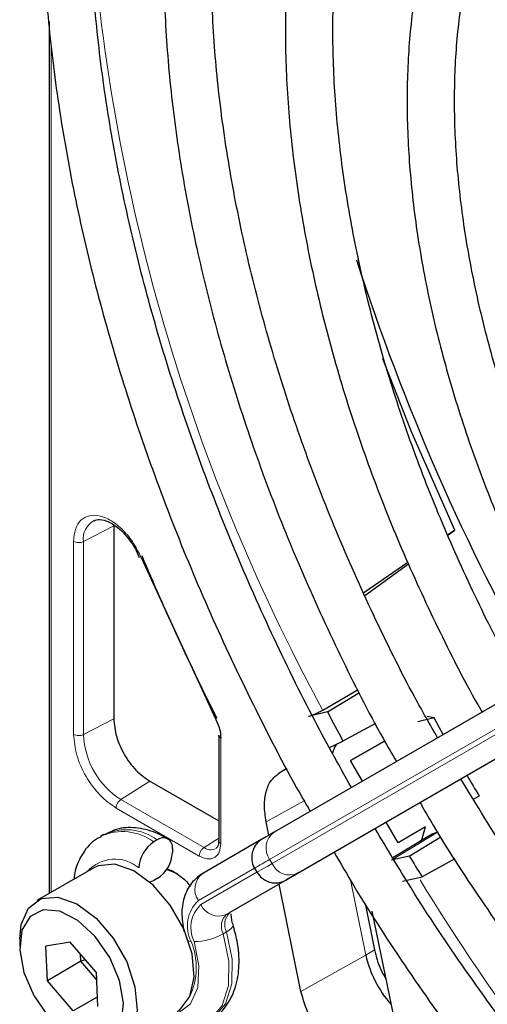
# Paper-space layout 'Blatt2' of a CAD drawing. Header units: millimetres. Extents: x 5 to 418, y 2 to 292.
# Tile 45 of 87: x 113.51 to 117.45, y 219 to 227.3. Entities that reach past the tile are written whole.
import ezdxf

# ---------------------------------------------------------------- set-up
doc = ezdxf.new("R2010")
doc.units = ezdxf.units.MM

psp = doc.layouts.new('Blatt2')

# ---------------------------------------------------------------- linework, layer by layer
at = {"color": 7, "linetype": 'Continuous', "lineweight": 25}
for p, q in [((113.7604, 227.2797), (113.7604, 219.9326)), ((120.4517, 223.2192), (115.6559, 220.4498)), ((114.3046, 223.0323), (114.3046, 221.4054)), ((117.1797, 222.9972), (117.12, 222.9559)), ((117.1207, 222.9543), (117.1797, 222.9972)), ((120.68, 222.8891), (115.8841, 220.1197)), ((114.4846, 222.8431), (114.5192, 222.7652)), ((114.5359, 222.7645), (115.1655, 221.4004)), ((116.7836, 222.7233), (116.4119, 222.4663)), ((116.421, 222.4458), (116.7884, 222.7128)), ((116.3637, 221.6497), (116.0667, 221.4771)), ((116.1058, 221.4638), (116.3753, 221.6272)), ((116.1058, 221.4638), (115.9459, 221.4239)), ((116.5094, 221.3672), (116.2365, 221.2174)), ((117.0039, 221.4129), (116.8665, 221.3796)), ((117.0039, 221.4129), (116.947, 221.4261)), ((115.1893, 221.2678), (115.1893, 220.3781)), ((116.1235, 221.1627), (116.2365, 221.2174)), ((116.3009, 221.053), (116.5872, 221.2183)), ((116.5872, 221.2183), (116.3009, 221.053)), ((116.4009, 220.88), (116.3009, 221.053)), ((115.7644, 220.9858), (115.6994, 220.9482)), ((114.608, 220.8799), (115.1893, 220.5444)), ((117.3847, 220.755), (117.3364, 220.7271)), ((115.6128, 220.4249), (115.5896, 220.5385)), ((116.7009, 220.3602), (116.6009, 220.5336)), ((116.9332, 220.4943), (116.7009, 220.3602)), ((116.8951, 220.367), (116.9332, 220.4943)), ((114.2217, 220.4298), (114.1934, 220.4135)), ((114.6716, 220.3852), (114.6434, 220.3689)), ((115.5523, 220.3899), (115.0557, 220.1031)), ((115.1886, 220.379), (115.1886, 220.377)), ((116.9689, 220.4226), (116.6569, 220.2335)), ((116.7946, 220.2489), (117.0608, 220.4105)), ((114.7989, 220.3117), (114.7989, 220.2791)), ((116.7946, 220.2489), (116.6446, 220.2146)), ((117.179, 220.2255), (116.9032, 220.0742)), ((114.1378, 220.1504), (113.657, 219.8729)), ((114.7519, 220.1403), (114.7989, 220.1239)), ((115.4914, 220.147), (115.5114, 220.1123)), ((114.6716, 220.0586), (114.6434, 220.0423)), ((115.7806, 220.0598), (115.284, 219.773)), ((115.8372, 220.0925), (115.7651, 220.0509)), ((116.7376, 220.0368), (116.9032, 220.0742)), ((115.8825, 219.1069), (115.6974, 220.0117)), ((116.4239, 219.8479), (116.5023, 219.457)), ((116.4802, 219.783), (116.6612, 218.8983)), ((113.512, 219.5524), (113.512, 219.4871)), ((113.9372, 219.524), (113.732, 219.4881)), ((113.7451, 219.1981), (113.732, 219.4881)), ((114.1556, 219.2699), (113.9372, 219.524)), ((114.028, 219.3614), (113.7451, 219.1981)), ((114.028, 219.3614), (114.0253, 219.4216)), ((114.0663, 219.3738), (114.028, 219.3614)), ((114.1584, 219.2096), (114.028, 219.3614)), ((113.9635, 218.9439), (113.7451, 219.1981)), ((114.1556, 219.2699), (114.1688, 218.9798)), ((114.1651, 219.0603), (113.9635, 218.9439))]:
    psp.add_line(p, q, dxfattribs=at)
at = {"color": 7, "linetype": 'Continuous', "lineweight": 18}
for p, q in [((113.778, 227.1024), (113.778, 219.9427)), ((114.3046, 223.0323), (114.0493, 222.8996)), ((115.6186, 220.2204), (120.4144, 222.9899)), ((120.4344, 222.9552), (115.6386, 220.1858)), ((113.9667, 221.274), (113.9667, 222.9008)), ((114.0493, 221.2727), (114.0493, 222.8996)), ((115.8559, 220.1033), (120.6517, 222.8728)), ((114.0493, 221.2727), (114.3046, 221.4054)), ((115.2069, 221.243), (115.2069, 220.3538)), ((115.6994, 220.9482), (115.7652, 220.9844)), ((114.608, 220.8799), (114.3654, 220.7252)), ((115.0654, 220.3211), (114.3654, 220.7252)), ((115.9089, 220.7139), (115.5896, 220.5385)), ((115.0252, 220.2489), (114.3252, 220.653)), ((117.0376, 220.4525), (116.6446, 220.2146)), ((115.1893, 220.4001), (115.0654, 220.3211)), ((115.6386, 220.1858), (115.6186, 220.2204)), ((115.0184, 219.8737), (115.4915, 220.1469)), ((115.5107, 220.1118), (115.0384, 219.8391)), ((115.7992, 220.0706), (115.8714, 220.1122)), ((115.8714, 220.1122), (115.8753, 220.1146)), ((115.2557, 219.7567), (115.7523, 220.0435)), ((116.3024, 220.0337), (116.429, 219.4147)), ((115.284, 219.773), (115.2557, 219.7567)), ((115.2545, 219.609), (115.2262, 219.5927)), ((116.5023, 219.457), (116.429, 219.4147)), ((116.429, 219.4147), (115.8825, 219.1069))]:
    psp.add_line(p, q, dxfattribs=at)
at = {"color": 7, "linetype": 'Continuous', "lineweight": 25, "flags": 128}
for points in [[(117.1797, 222.9972), (116.8143, 223.8238), (116.5723, 224.4393)], [(117.0819, 221.2733), (117.0501, 221.3299), (117.0039, 221.4129)], [(115.6559, 220.4498), (115.6276, 220.4334), (115.6038, 220.4197), (115.5847, 220.4087), (115.5706, 220.4005), (115.5658, 220.3977)], [(114.8378, 218.938), (114.8606, 218.953), (114.9461, 219.0638), (114.982, 219.2266), (114.9643, 219.4239), (114.895, 219.6342), (114.7815, 219.8348), (114.6362, 220.0038), (114.4749, 220.1231), (114.3149, 220.1796), (114.1737, 220.1673), (114.1378, 220.1504)], [(114.8414, 220.0994), (114.8414, 220.0994), (114.7506, 220.1358)], [(115.8696, 220.1112), (115.8658, 220.109), (115.8517, 220.1008), (115.8326, 220.0898), (115.8089, 220.0761), (115.7806, 220.0598)], [(115.8841, 220.1197), (115.8577, 220.1044), (115.8354, 220.0915), (115.8176, 220.0813), (115.8044, 220.0736), (115.7959, 220.0687), (115.7921, 220.0665), (115.792, 220.0664)], [(115.8714, 220.1122), (115.8777, 220.1159), (115.8791, 220.1167)], [(114.6434, 220.0423), (114.6185, 220.0308), (114.6095, 220.028)], [(115.7523, 220.0435), (115.7787, 220.0587), (115.801, 220.0716), (115.8188, 220.0819), (115.8321, 220.0895), (115.8373, 220.0925)], [(115.8445, 220.0967), (115.8432, 220.0959), (115.8372, 220.0925)], [(113.512, 219.5524), (113.5241, 219.6711), (113.5857, 219.8099), (113.6928, 219.8897), (113.8341, 219.902), (113.994, 219.8455), (114.1554, 219.7262), (114.3007, 219.5572), (114.4141, 219.3566), (114.4835, 219.1463), (114.5012, 218.9491), (114.4653, 218.7862), (114.3798, 218.6754), (114.2539, 218.6287), (114.1012, 218.6511), (114.0069, 218.6951)], [(113.7519, 218.8972), (113.8976, 218.7619), (114.0496, 218.6836), (114.1897, 218.6716), (114.3009, 218.7275), (114.3698, 218.8445), (114.3882, 219.0084), (114.3537, 219.1996), (114.2706, 219.3949), (114.1489, 219.5708), (114.0032, 219.706), (113.8512, 219.7844), (113.7111, 219.7963), (113.5999, 219.7404), (113.531, 219.6235), (113.5126, 219.4595), (113.5471, 219.2684), (113.6302, 219.0731), (113.7519, 218.8972)]]:
    psp.add_lwpolyline(points, dxfattribs=at)
at = {"color": 7, "linetype": 'Continuous', "lineweight": 18, "flags": 128}
for points in [[(115.6386, 220.1858), (115.6021, 220.1647), (115.5714, 220.147), (115.5468, 220.1328), (115.5286, 220.1222), (115.5168, 220.1154), (115.5117, 220.1125), (115.5114, 220.1123)], [(115.7651, 220.0509), (115.7587, 220.0472), (115.7573, 220.0464)], [(115.792, 220.0664), (115.7933, 220.0672), (115.7992, 220.0706)], [(115.8373, 220.0925), (115.8406, 220.0944), (115.8443, 220.0966), (115.8445, 220.0967)], [(115.2545, 219.609), (115.2771, 219.6235), (115.2943, 219.6377), (115.3055, 219.6512), (115.3103, 219.6634), (115.3098, 219.6708)], [(114.9823, 219.5275), (115.023, 219.3224), (115.0121, 219.1416), (114.9507, 219.0034), (114.8451, 218.922), (114.7818, 218.9057)], [(114.9344, 219.5328), (114.9361, 219.5323), (114.9564, 219.5293)], [(115.0942, 218.8551), (115.1194, 218.8715), (115.2189, 218.9881), (115.272, 219.1567), (115.2745, 219.3638), (115.2262, 219.5927)], [(115.2545, 219.609), (115.3028, 219.3801), (115.3003, 219.1731), (115.2471, 219.0044), (115.1477, 218.8878), (115.1216, 218.8709)]]:
    psp.add_lwpolyline(points, dxfattribs=at)
at = {"color": 7, "linetype": 'Continuous', "lineweight": 18}
for centre, radius, start, end in [((130.5272, 229.3322), 16.4563, 183.30974, 208.51116), ((114.2261, 222.9226), 0.1783, 119.52026, 187.42766), ((114.7356, 221.3039), 0.687, 182.60548, 237.39452), ((114.3802, 220.0086), 0.4462, 53.86393, 114.41664), ((114.4089, 220.0259), 0.4451, 53.82146, 114.86808), ((115.7543, 220.316), 0.166, 126.35124, 215.18509), ((115.1224, 220.3978), 0.0956, 233.41603, 298.22508), ((114.3144, 219.9122), 0.3106, 49.51679, 138.47198), ((256.6921, -24.155), 282.1721, 119.997057, 120.026869), ((115.7893, 220.2554), 0.166, 204.8163, 293.64307), ((113.4571, 224.294), 4.8287, 299.97545, 300.10538), ((115.1541, 219.9694), 0.166, 126.35124, 215.18509), ((131.187, 228.7317), 16.731, 211.26446, 235.92606), ((115.2164, 219.6603), 0.2911, 132.84482, 206.75067), ((115.2175, 219.646), 0.2634, 132.84482, 206.75067), ((115.1891, 219.9088), 0.166, 204.8163, 293.64307), ((115.35, 219.6551), 0.1386, 132.84482, 206.75067), ((115.3782, 219.6714), 0.1386, 132.84482, 206.75067), ((114.4167, 219.3084), 0.5832, 335.25733, 22.25684), ((114.9798, 220.0257), 0.4982, 270.29743, 299.64472)]:
    psp.add_arc(centre, radius, start, end, dxfattribs=at)
at = {"color": 7, "linetype": 'Continuous', "lineweight": 25}
for centre, radius, start, end in [((134.3194, 231.0538), 18.8755, 197.83105, 209.54882), ((134.731, 231.2688), 21.9018, 202.79854, 206.74944), ((133.5686, 230.5628), 19.6911, 207.52188, 208.33354), ((134.2904, 230.9773), 19.7559, 210.5791, 211.15981), ((114.7924, 220.1359), 0.2766, 122.60548, 177.39452), ((114.7213, 220.3243), 0.0786, 350.78596, 129.20329), ((114.5226, 220.2916), 0.2766, 302.60548, 357.39452), ((133.5822, 230.567), 19.7049, 211.57584, 212.17398), ((226.0638, 29.1956), 220.4349, 119.997138, 120.026713), ((117.3333, 219.614), 0.926, 192.42614, 221.56285)]:
    psp.add_arc(centre, radius, start, end, dxfattribs=at)
for points, knots in [([(116.2468, 233.3095), (116.3036, 233.3467), (116.4927, 233.4703), (116.8473, 233.6227), (117.3072, 233.7669), (117.7951, 233.851), (118.3057, 233.8787), (118.8364, 233.8489), (119.3841, 233.7622), (119.9458, 233.6192), (120.5186, 233.4206), (121.0993, 233.1675), (121.6847, 232.8612), (122.2714, 232.5032), (122.8561, 232.0955), (123.4353, 231.6404), (124.0057, 231.1404), (124.5641, 230.5982), (125.107, 230.017), (125.6313, 229.3999), (126.1344, 228.7509), (126.611, 228.0722), (126.9683, 227.5261), (127.1552, 227.2013), (127.2032, 227.1181)], [0, 0, 0, 0, 0.02099, 0.069851, 0.118688, 0.167389, 0.215899, 0.264215, 0.312366, 0.360395, 0.408346, 0.456251, 0.504137, 0.552018, 0.599903, 0.6478, 0.695711, 0.743637, 0.791578, 0.839533, 0.887498, 0.935471, 0.983451, 1, 1, 1, 1]), ([(115.7025, 233.4208), (115.609, 233.3485), (115.383, 233.1738), (115.0654, 232.8364), (114.7463, 232.4199), (114.4677, 231.9538), (114.2296, 231.4429), (114.0339, 230.8893), (113.8817, 230.2962), (113.7739, 229.667), (113.7111, 229.0052), (113.6936, 228.3148), (113.7215, 227.5997), (113.7945, 226.8638), (113.912, 226.1113), (114.0734, 225.3463), (114.2776, 224.5729), (114.5235, 223.7954), (114.8098, 223.0182), (115.134, 222.2449), (115.4982, 221.4819), (115.7753, 220.9408), (115.9397, 220.6611), (115.9605, 220.6257)], [0, 0, 0, 0, 0.035046, 0.084759, 0.134587, 0.184575, 0.234734, 0.285047, 0.335482, 0.386002, 0.436574, 0.487171, 0.537775, 0.588371, 0.638955, 0.689525, 0.740079, 0.79062, 0.841149, 0.891668, 0.94218, 0.992687, 1, 1, 1, 1]), ([(116.3072, 220.8259), (116.1959, 221.026), (115.9492, 221.4697), (115.6071, 222.1743), (115.2758, 222.9309), (114.9834, 223.6929), (114.7301, 224.4554), (114.5179, 225.2139), (114.3477, 225.9642), (114.2204, 226.7017), (114.1368, 227.4223), (114.0971, 228.1218), (114.1015, 228.796), (114.1496, 229.4413), (114.2412, 230.0538), (114.3754, 230.6301), (114.5512, 231.1672), (114.7677, 231.6621), (115.0232, 232.1129), (115.3181, 232.515), (115.6108, 232.8379), (115.8193, 233.0034), (115.9045, 233.0709)], [0, 0, 0, 0, 0.042136, 0.093403, 0.144665, 0.195918, 0.24716, 0.298386, 0.349596, 0.400786, 0.451955, 0.503102, 0.554231, 0.605345, 0.656454, 0.707569, 0.758714, 0.80992, 0.861231, 0.912695, 0.964359, 1, 1, 1, 1]), ([(126.8244, 226.8993), (126.7373, 227.0464), (126.5154, 227.4216), (126.1244, 228.0006), (125.6588, 228.6338), (125.1681, 229.2359), (124.6568, 229.804), (124.1277, 230.3345), (123.584, 230.8238), (123.0291, 231.269), (122.4663, 231.6672), (121.8991, 232.0156), (121.3309, 232.3121), (120.7653, 232.5544), (120.2057, 232.7409), (119.6558, 232.8701), (119.1194, 232.9408), (118.6, 232.9527), (118.1018, 232.9051), (117.6269, 232.8008), (117.1839, 232.6326), (116.8973, 232.499), (116.7689, 232.4073), (116.7681, 232.4066)], [0, 0, 0, 0, 0.032875, 0.083822, 0.134775, 0.185738, 0.236713, 0.287705, 0.338718, 0.389753, 0.440814, 0.491899, 0.543005, 0.594125, 0.645237, 0.696311, 0.747305, 0.798171, 0.848856, 0.899324, 0.949573, 0.99965, 1, 1, 1, 1]), ([(116.9719, 232.0535), (117.0397, 232.0971), (117.2309, 232.2202), (117.58, 232.3625), (118.0139, 232.4836), (118.4747, 232.5451), (118.9573, 232.55), (119.4587, 232.4976), (119.9757, 232.3887), (120.505, 232.224), (121.0435, 232.0043), (121.5877, 231.7311), (122.134, 231.406), (122.6789, 231.0309), (123.2187, 230.6082), (123.7498, 230.1406), (124.2686, 229.6311), (124.7715, 229.0829), (125.2556, 228.4998), (125.7163, 227.8851), (126.1276, 227.285), (126.3703, 226.8812), (126.4792, 226.7)], [0, 0, 0, 0, 0.02882, 0.081368, 0.133858, 0.186143, 0.238166, 0.289941, 0.341521, 0.392971, 0.444344, 0.49568, 0.547008, 0.598338, 0.649681, 0.701044, 0.752426, 0.803828, 0.855246, 0.906678, 0.95812, 1, 1, 1, 1]), ([(116.428, 232.1641), (116.4149, 232.1548), (116.2739, 232.0555), (116.0376, 231.8161), (115.7243, 231.4451), (115.4535, 231.0203), (115.2223, 230.5512), (115.0334, 230.0385), (114.8878, 229.4861), (114.7867, 228.8973), (114.7308, 228.2762), (114.7203, 227.6269), (114.7552, 226.9535), (114.8351, 226.2605), (114.9594, 225.5523), (115.1273, 224.8332), (115.3376, 224.1078), (115.589, 223.3807), (115.8792, 222.6559), (116.2093, 221.9398), (116.4798, 221.4012), (116.6499, 221.1086), (116.6868, 221.0451)], [0, 0, 0, 0, 0.005507, 0.059059, 0.112718, 0.166568, 0.22064, 0.274924, 0.329377, 0.383948, 0.438591, 0.493268, 0.547952, 0.602625, 0.657281, 0.711917, 0.766534, 0.821135, 0.875721, 0.930297, 0.984866, 1, 1, 1, 1]), ([(117.034, 221.2456), (116.9691, 221.3593), (116.7756, 221.6987), (116.4889, 222.2807), (116.1747, 222.9848), (115.8999, 223.695), (115.664, 224.4056), (115.4692, 225.1121), (115.3165, 225.8097), (115.2069, 226.4937), (115.1409, 227.1595), (115.1189, 227.8027), (115.1407, 228.4189), (115.2061, 229.0043), (115.3143, 229.5548), (115.4643, 230.0672), (115.6552, 230.538), (115.885, 230.9655), (116.1545, 231.3439), (116.4039, 231.6271), (116.5757, 231.7635), (116.633, 231.8091)], [0, 0, 0, 0, 0.028011, 0.083582, 0.139147, 0.1947, 0.250238, 0.305756, 0.361251, 0.416719, 0.472159, 0.52757, 0.582957, 0.638329, 0.6937, 0.749093, 0.80455, 0.860127, 0.915892, 0.971916, 1, 1, 1, 1]), ([(117.1577, 230.9002), (117.0749, 230.8296), (116.8806, 230.6641), (116.6179, 230.3441), (116.3652, 229.9529), (116.1544, 229.5144), (115.9856, 229.0335), (115.8606, 228.5133), (115.7804, 227.9579), (115.7455, 227.3717), (115.7562, 226.7591), (115.8123, 226.1249), (115.9132, 225.4738), (116.058, 224.8106), (116.2455, 224.1402), (116.4744, 223.4677), (116.7419, 222.7971), (117.0506, 222.1361), (117.2751, 221.6897), (117.4045, 221.4706), (117.4094, 221.4624)], [0, 0, 0, 0, 0.043569, 0.102164, 0.161004, 0.220147, 0.279578, 0.339236, 0.399046, 0.458941, 0.518871, 0.578798, 0.638704, 0.698585, 0.758439, 0.81827, 0.87808, 0.937877, 0.997664, 1, 1, 1, 1]), ([(117.7581, 221.6637), (117.7296, 221.7126), (117.5808, 221.9682), (117.3434, 222.4472), (117.0505, 223.0949), (116.7976, 223.7495), (116.5836, 224.4041), (116.4108, 225.0538), (116.2804, 225.6934), (116.1931, 226.3179), (116.1495, 226.9223), (116.1498, 227.5018), (116.1937, 228.0521), (116.2804, 228.5686), (116.409, 229.0478), (116.5785, 229.4857), (116.7862, 229.8812), (117.035, 230.2252), (117.2278, 230.4479), (117.3467, 230.5398), (117.3599, 230.55)], [0, 0, 0, 0, 0.01444, 0.075617, 0.136785, 0.197937, 0.259068, 0.32017, 0.381239, 0.442268, 0.503257, 0.564207, 0.625127, 0.686037, 0.746963, 0.807957, 0.869101, 0.930499, 0.992258, 1, 1, 1, 1]), ([(117.8875, 229.6363), (117.8181, 229.5738), (117.6487, 229.4212), (117.4227, 229.1211), (117.2059, 228.7473), (117.0318, 228.3273), (116.9006, 227.8669), (116.8141, 227.3695), (116.7729, 226.8401), (116.7774, 226.2835), (116.8275, 225.7051), (116.9225, 225.1101), (117.0613, 224.5037), (117.2428, 223.8915), (117.4645, 223.2782), (117.7272, 222.671), (117.9528, 222.2037), (118.1009, 221.9466), (118.1376, 221.8829)], [0, 0, 0, 0, 0.0453369, 0.11062, 0.1762819, 0.2423837, 0.3088742, 0.3756437, 0.4425771, 0.5095832, 0.5765949, 0.6435798, 0.7105277, 0.7774377, 0.8443144, 0.9111652, 0.9779989, 1, 1, 1, 1]), ([(118.481, 222.0812), (118.4776, 222.0868), (118.364, 222.2793), (118.1692, 222.6746), (117.9027, 223.2614), (117.6775, 223.8555), (117.4911, 224.4483), (117.3463, 225.0348), (117.244, 225.6092), (117.1852, 226.1659), (117.1701, 226.6996), (117.1984, 227.2051), (117.2695, 227.6777), (117.3825, 228.1128), (117.5351, 228.5077), (117.7281, 228.8558), (117.9143, 229.1154), (118.0481, 229.2386), (118.0931, 229.2801)], [0, 0, 0, 0, 0.002079, 0.0709956, 0.1399002, 0.2087813, 0.2776278, 0.3464294, 0.4151767, 0.4838633, 0.5524879, 0.6210596, 0.6896049, 0.758159, 0.8268012, 0.8956606, 0.9649124, 1, 1, 1, 1]), ([(114.139, 223.0737), (114.1452, 223.0777), (114.1649, 223.0902), (114.2166, 223.0849), (114.2835, 223.0574), (114.3445, 223.0144), (114.4148, 222.9488), (114.4574, 222.8843), (114.4846, 222.8431)], [0, 0, 0, 0, 0.09615, 0.304831, 0.476585, 0.615596, 0.753805, 1, 1, 1, 1]), ([(116.0667, 221.4771), (116.0569, 221.4717), (116.0372, 221.4607), (116.003, 221.4447), (115.9701, 221.4312), (115.954, 221.4264), (115.9459, 221.4239)], [0, 0, 0, 0, 0.247031, 0.49612, 0.747473, 1, 1, 1, 1]), ([(115.2069, 221.243), (115.2023, 221.2465), (115.1931, 221.2533), (115.1881, 221.2627), (115.1895, 221.2673), (115.1896, 221.2675)], [0, 0, 0, 0, 0.4835124, 0.9670247, 1, 1, 1, 1]), ([(116.1863, 221.1931), (116.1841, 221.1911), (116.1647, 221.1742), (116.156, 221.1439), (116.1484, 221.1172)], [0, 0, 0, 0, 0.117602, 1, 1, 1, 1]), ([(115.5896, 220.5385), (115.5826, 220.5847), (115.5685, 220.6771), (115.5857, 220.7955), (115.6264, 220.893), (115.6751, 220.9298), (115.6994, 220.9482)], [0, 0, 0, 0, 0.249963, 0.499997, 0.749957, 1, 1, 1, 1]), ([(126.1819, 215.27), (126.1403, 215.2525), (125.9629, 215.178), (125.6205, 215.1031), (125.1577, 215.0475), (124.6713, 215.0532), (124.1671, 215.1149), (123.6478, 215.2333), (123.1167, 215.4074), (122.5866, 215.632), (122.1981, 215.8322), (121.8955, 216.0042), (121.583, 216.1922), (121.1241, 216.5009), (120.5832, 216.9157), (120.0504, 217.376), (119.5293, 217.8787), (119.0234, 218.4206), (118.536, 218.9981), (118.0711, 219.6078), (117.6315, 220.2401), (117.3633, 220.6794), (117.2303, 220.8971)], [0, 0, 0, 0, 0.017316, 0.07398, 0.130407, 0.186548, 0.242429, 0.298112, 0.353664, 0.409142, 0.461634, 0.472322, 0.501413, 0.556837, 0.61229, 0.667762, 0.723255, 0.77877, 0.834303, 0.889852, 0.945412, 1, 1, 1, 1]), ([(116.8864, 220.6984), (116.9151, 220.648), (117.0752, 220.3675), (117.3973, 219.8761), (117.8506, 219.2305), (118.3318, 218.6152), (118.8345, 218.032), (119.3565, 217.4851), (119.8943, 216.9778), (120.4449, 216.5134), (121.0047, 216.0949), (121.4434, 215.808), (121.7937, 215.6004), (122.1445, 215.4065), (122.6225, 215.176), (123.186, 214.9573), (123.7419, 214.7952), (124.2865, 214.6907), (124.816, 214.6453), (125.3273, 214.6578), (125.8139, 214.7336), (126.1673, 214.8217), (126.348, 214.9022), (126.3847, 214.9186)], [0, 0, 0, 0, 0.011961, 0.066529, 0.121102, 0.175682, 0.230275, 0.284884, 0.339513, 0.394165, 0.448844, 0.503549, 0.521416, 0.550246, 0.604978, 0.659732, 0.714464, 0.769138, 0.823706, 0.878111, 0.932303, 0.986256, 1, 1, 1, 1]), ([(114.7616, 220.3941), (114.728, 220.4118), (114.6384, 220.4589), (114.4916, 220.4928), (114.3404, 220.4878), (114.2619, 220.4449), (114.2303, 220.4277)], [0, 0, 0, 0, 0.190542, 0.506345, 0.801069, 1, 1, 1, 1]), ([(126.9093, 214.01), (126.8402, 213.9808), (126.6251, 213.8898), (126.2332, 213.7971), (125.7384, 213.7302), (125.22, 213.7237), (124.683, 213.7735), (124.13, 213.8803), (123.564, 214.0431), (122.988, 214.2611), (122.4506, 214.5121), (122.0031, 214.7555), (121.5553, 215.0242), (121.0623, 215.3527), (120.4808, 215.7912), (119.9069, 216.2756), (119.3439, 216.8032), (118.7951, 217.371), (118.2639, 217.9758), (117.7529, 218.6138), (117.2666, 219.2825), (116.849, 219.9051), (116.6076, 220.3124), (116.5082, 220.4801)], [0, 0, 0, 0, 0.024649, 0.076789, 0.128757, 0.180513, 0.232071, 0.283468, 0.334752, 0.385965, 0.437141, 0.476365, 0.503222, 0.554373, 0.605545, 0.656731, 0.707934, 0.759153, 0.810386, 0.861633, 0.912889, 0.964152, 1, 1, 1, 1]), ([(116.9689, 220.4225), (116.9694, 220.4228), (116.9937, 220.4411), (117.0158, 220.4469), (117.0376, 220.4525)], [0, 0, 0, 0, 0.019075, 1, 1, 1, 1]), ([(114.1989, 220.4099), (114.1853, 220.4042), (114.1218, 220.3773), (114.0427, 220.2766), (113.9811, 220.1595), (113.9724, 220.0775), (113.9699, 220.0535)], [0, 0, 0, 0, 0.102144, 0.476357, 0.846892, 1, 1, 1, 1]), ([(115.1886, 220.377), (115.1886, 220.3714), (115.1889, 220.3546), (115.183, 220.3342), (115.175, 220.319), (115.1697, 220.3159), (115.1673, 220.3145)], [0, 0, 0, 0, 0.143444, 0.434041, 0.7403915, 1, 1, 1, 1]), ([(115.5692, 220.3997), (115.5664, 220.3981), (115.5592, 220.3939), (115.5585, 220.3935), (115.5573, 220.3928), (115.5568, 220.3926), (115.5564, 220.3923), (115.5556, 220.3919), (115.5542, 220.391), (115.5482, 220.3874), (115.5333, 220.3771), (115.5106, 220.3561), (115.4858, 220.3209), (115.4674, 220.2717), (115.4666, 220.2123), (115.4763, 220.1662), (115.492, 220.1477), (115.4938, 220.1456)], [0, 0, 0, 0, 0.076727, 0.195946, 0.240679, 0.26028, 0.269601, 0.276251, 0.279866, 0.286552, 0.331181, 0.417981, 0.523048, 0.65974, 0.813858, 0.979318, 1, 1, 1, 1]), ([(116.1623, 220.2803), (116.2168, 220.1858), (116.4131, 219.8459), (116.7832, 219.2812), (117.2691, 218.5911), (117.7822, 217.9308), (118.3173, 217.3024), (118.872, 216.7096), (119.4432, 216.1558), (120.0279, 215.6439), (120.6231, 215.1769), (121.2003, 214.7749), (121.6854, 214.4764), (122.1711, 214.2071), (122.6819, 213.9576), (123.2845, 213.716), (123.8799, 213.5306), (124.4647, 213.4027), (125.0355, 213.333), (125.5887, 213.3225), (126.1219, 213.369), (126.6274, 213.4807), (126.9587, 213.5777), (127.1121, 213.6526), (127.1148, 213.654)], [0, 0, 0, 0, 0.0194304, 0.0699358, 0.1204444, 0.1709591, 0.2214829, 0.2720186, 0.3225689, 0.3731362, 0.4237225, 0.4743289, 0.518625, 0.5452945, 0.5959312, 0.6465848, 0.697225, 0.7478274, 0.7983596, 0.8487824, 0.8990567, 0.9491547, 0.9990729, 1, 1, 1, 1]), ([(114.7989, 220.1239), (114.846, 220.0947), (114.9005, 220.0609), (114.9432, 220.0014), (114.949, 219.9934)], [0, 0, 0, 0, 0.86542, 1, 1, 1, 1]), ([(115.5137, 220.1111), (115.5254, 220.0942), (115.5474, 220.0625), (115.5946, 220.0354), (115.6383, 220.023), (115.6763, 220.0215), (115.7067, 220.026), (115.7294, 220.033), (115.7439, 220.0393), (115.7521, 220.0435), (115.755, 220.0451), (115.7557, 220.0455), (115.7562, 220.0458), (115.7567, 220.0461), (115.7574, 220.0465), (115.7586, 220.0471), (115.7624, 220.0493), (115.765, 220.0509)], [0, 0, 0, 0, 0.160331, 0.301129, 0.418065, 0.516796, 0.597793, 0.66009, 0.702454, 0.725048, 0.729391, 0.732453, 0.736188, 0.742751, 0.759218, 0.834358, 1, 1, 1, 1]), ([(115.0557, 220.1031), (115.0258, 220.0815), (114.9589, 220.0332), (114.8973, 219.916), (114.8701, 219.7721), (114.8871, 219.6663), (114.8959, 219.6115)], [0, 0, 0, 0, 0.204381, 0.458496, 0.71994, 1, 1, 1, 1]), ([(115.3098, 219.6708), (115.3054, 219.6872), (115.2959, 219.7224), (115.2956, 219.7473), (115.2954, 219.7607)], [0, 0, 0, 0, 0.466112, 1, 1, 1, 1]), ([(115.1148, 218.8726), (115.1253, 218.8768), (115.1862, 218.901), (115.267, 218.9968), (115.3404, 219.1464), (115.3675, 219.3288), (115.3544, 219.5083), (115.3223, 219.6254), (115.3098, 219.6708)], [0, 0, 0, 0, 0.041234, 0.2390636, 0.4340164, 0.6399155, 0.8602389, 1, 1, 1, 1]), ([(116.5023, 219.457), (116.5159, 219.401), (116.5358, 219.3187), (116.5815, 219.2415), (116.596, 219.2169)], [0, 0, 0, 0, 0.681394, 1, 1, 1, 1])]:
    psp.add_open_spline(points, degree=3, knots=knots, dxfattribs=at)
at = {"color": 7, "linetype": 'Continuous', "lineweight": 18}
for points, knots in [([(113.9667, 222.9008), (113.9696, 222.9363), (113.9757, 223.0092), (114.0243, 223.0854), (114.0972, 223.1244), (114.1875, 223.1214), (114.2864, 223.0791), (114.3857, 222.9989), (114.4753, 222.8897), (114.516, 222.8055), (114.5359, 222.7645)], [0, 0, 0, 0, 0.1217123, 0.2499997, 0.3782871, 0.4999994, 0.6217118, 0.7499997, 0.8782875, 1, 1, 1, 1]), ([(115.2069, 220.3538), (115.2023, 220.3572), (115.1931, 220.3641), (115.1881, 220.3734), (115.1895, 220.378), (115.1896, 220.3783)], [0, 0, 0, 0, 0.4834908, 0.9669816, 1, 1, 1, 1]), ([(115.2069, 220.3538), (115.2044, 220.3288), (115.2007, 220.2903), (115.178, 220.2545), (115.1546, 220.2347), (115.1257, 220.2242), (115.0833, 220.2225), (115.048, 220.2386), (115.0252, 220.2489)], [0, 0, 0, 0, 0.239446, 0.369589, 0.5, 0.630144, 0.760554, 1, 1, 1, 1])]:
    psp.add_open_spline(points, degree=3, knots=knots, dxfattribs=at)
for points in [[(113.9667, 222.9008), (113.9727, 222.898), (113.9846, 222.8925), (114.0075, 222.8899), (114.0306, 222.8918), (114.0431, 222.897), (114.0493, 222.8996)], [(114.3252, 220.653), (114.2783, 220.6863), (114.1843, 220.753), (114.0658, 220.9172), (113.9829, 221.1019), (113.9721, 221.2166), (113.9667, 221.274)], [(114.0493, 221.2727), (114.0431, 221.2701), (114.0306, 221.265), (114.0075, 221.2631), (113.9846, 221.2657), (113.9727, 221.2712), (113.9667, 221.274)], [(114.3252, 220.653), (114.3258, 220.6596), (114.327, 220.6727), (114.3362, 220.6938), (114.3494, 220.7129), (114.36, 220.7211), (114.3654, 220.7252)], [(115.0252, 220.2489), (115.0258, 220.2555), (115.027, 220.2686), (115.0362, 220.2897), (115.0494, 220.3088), (115.0601, 220.317), (115.0654, 220.3211)]]:
    psp.add_open_spline(points, degree=3, dxfattribs=at)
at = {"color": 7, "linetype": 'Continuous', "lineweight": 25}
for points in [[(114.3046, 221.4054), (114.3092, 221.3569), (114.3183, 221.2598), (114.3885, 221.1035), (114.4887, 220.9646), (114.5683, 220.9082), (114.608, 220.8799)], [(115.1655, 221.4004), (115.1774, 221.3733), (115.2012, 221.3192), (115.205, 221.2684), (115.2069, 221.243)], [(116.6612, 218.8983), (116.669, 218.8332), (116.6846, 218.7029), (116.6293, 218.5573), (116.5238, 218.4784), (116.3789, 218.4796), (116.2177, 218.5604), (116.0658, 218.7082), (115.9411, 218.902), (115.9021, 219.0386), (115.8825, 219.1069)]]:
    psp.add_open_spline(points, degree=3, dxfattribs=at)

doc.saveas('drawing.dxf')
